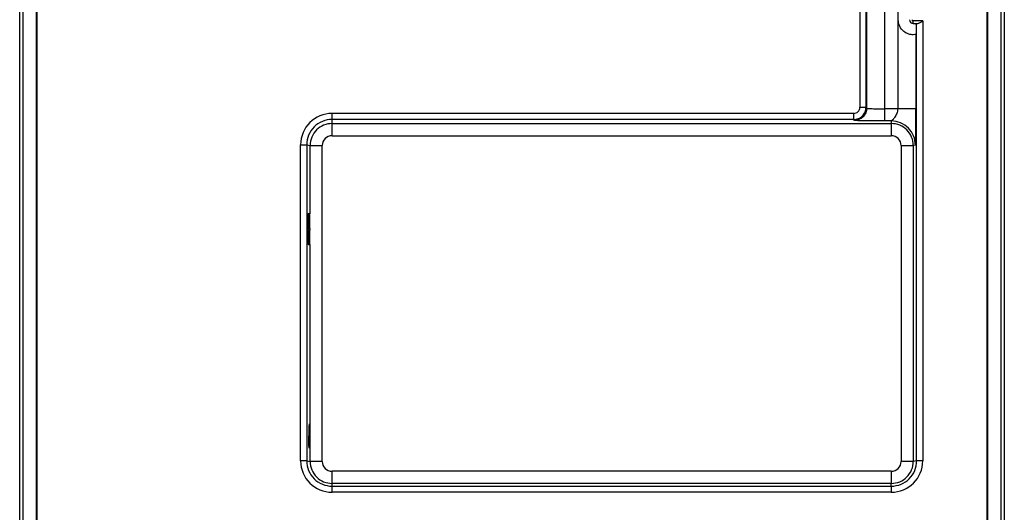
# Model space of a CAD drawing. Header units: inches. Extents: x 0 to 17, y 0 to 11.
# Tile 19 of 35: x 10.7 to 12.3, y 5.2 to 6. Entities that reach past the tile are written whole.
import ezdxf

# ---------------------------------------------------------------- set-up
doc = ezdxf.new("R2010")
doc.units = ezdxf.units.IN
doc.header["$LTSCALE"] = 0.935
doc.header["$MEASUREMENT"] = 0
doc.layers.get('0').update_dxf_attribs({"linetype": 'CONTINUOUS'})

msp = doc.modelspace()

# ---------------------------------------------------------------- linework, layer by layer
at = {"color": 6, "linetype": 'Continuous'}
for p, q in [((10.7004, 4.7186), (10.7004, 6.6637)), ((10.7061, 4.7188), (10.7061, 6.6636)), ((12.2938, 6.6636), (12.2938, 4.7188)), ((12.2995, 6.6637), (12.2995, 4.7186)), ((10.727, 6.6228), (10.727, 4.7596)), ((10.728, 4.7594), (10.728, 6.6225)), ((12.2719, 4.7594), (12.2719, 6.6225)), ((12.2729, 4.7596), (12.2729, 6.6228))]:
    msp.add_line(p, q, dxfattribs=at)
at = {"color": 7, "linetype": 'Continuous'}
for p, q in [((10.7289, 4.7629), (10.7289, 6.6222)), ((12.2709, 6.6222), (12.2709, 4.7629)), ((12.1056, 5.8429), (12.1056, 6.4173)), ((12.1264, 6.4166), (12.1264, 5.8429)), ((12.0649, 6.3518), (12.0649, 5.8453)), ((12.0748, 6.3477), (12.0748, 5.8453)), ((12.076, 5.8438), (12.076, 6.3296)), ((12.1273, 5.9874), (12.1273, 6.0348)), ((12.1671, 5.9857), (12.1516, 5.9857)), ((12.1516, 5.9817), (12.1516, 5.9857)), ((12.1516, 5.9817), (12.1593, 5.9817)), ((12.1516, 5.9813), (12.1551, 5.9812)), ((12.1551, 5.9812), (12.1569, 5.9812)), ((12.1572, 5.9816), (12.1569, 5.9812)), ((12.1572, 5.2709), (12.1572, 5.9816)), ((12.1671, 5.9857), (12.1671, 5.2709)), ((12.154, 5.9634), (12.1517, 5.9633)), ((12.156, 5.9636), (12.154, 5.9634)), ((12.156, 5.9636), (12.1569, 5.9642)), ((12.156, 5.9636), (12.156, 5.843)), ((12.0649, 5.8453), (12.0748, 5.8453)), ((12.0748, 5.8453), (12.076, 5.8438)), ((12.1264, 5.8429), (12.1056, 5.8429)), ((12.1056, 5.8231), (12.1056, 5.8429)), ((12.156, 5.843), (12.1264, 5.8429)), ((11.2077, 5.8255), (11.2077, 5.8354)), ((12.0551, 5.8354), (11.2077, 5.8354)), ((11.2077, 5.8189), (11.2077, 5.8255)), ((12.0551, 5.8255), (11.2077, 5.8255)), ((12.0551, 5.8255), (12.0551, 5.8354)), ((12.0563, 5.8241), (12.0551, 5.8255)), ((12.116, 5.8231), (12.1056, 5.8231)), ((12.116, 5.8231), (12.116, 5.8189)), ((11.2077, 5.7991), (11.2077, 5.8189)), ((11.2077, 5.8189), (12.116, 5.8189)), ((12.116, 5.8189), (12.116, 5.7991)), ((11.2077, 5.7991), (12.116, 5.7991)), ((11.1566, 5.2709), (11.1566, 5.7843)), ((11.1566, 5.7843), (11.1665, 5.7843)), ((11.1665, 5.7843), (11.1665, 5.2709)), ((11.1665, 5.7843), (11.172, 5.7833)), ((11.172, 5.6724), (11.172, 5.7833)), ((11.172, 5.7833), (11.1917, 5.7832)), ((11.1917, 5.2698), (11.1917, 5.7832)), ((12.132, 5.7832), (12.1517, 5.7833)), ((12.132, 5.7832), (12.132, 5.2698)), ((12.1552, 5.7839), (12.1517, 5.7833)), ((12.1517, 5.7833), (12.1517, 5.2698)), ((11.1712, 5.6724), (11.1692, 5.6728)), ((11.1688, 5.646), (11.1688, 5.6492)), ((11.1717, 5.6486), (11.1688, 5.6486)), ((11.1717, 5.6455), (11.1688, 5.6455)), ((11.1717, 5.6486), (11.1717, 5.6455)), ((11.1692, 5.6223), (11.1712, 5.6219)), ((11.172, 5.2698), (11.172, 5.6223)), ((11.1665, 5.2709), (11.1566, 5.2709)), ((11.1665, 5.2709), (11.172, 5.2698)), ((11.1917, 5.2698), (11.172, 5.2698)), ((12.1517, 5.2698), (12.132, 5.2698)), ((12.1572, 5.2709), (12.1517, 5.2698)), ((12.1671, 5.2709), (12.1572, 5.2709)), ((11.2077, 5.2342), (11.2077, 5.2538)), ((12.116, 5.2538), (11.2077, 5.2538)), ((12.116, 5.2538), (12.116, 5.2342)), ((11.2077, 5.2297), (11.2077, 5.2342)), ((12.116, 5.2342), (11.2077, 5.2342)), ((11.2077, 5.2198), (11.2077, 5.2297)), ((11.2077, 5.2297), (12.116, 5.2297)), ((12.116, 5.2297), (12.116, 5.2342)), ((12.116, 5.2297), (12.116, 5.2198)), ((12.116, 5.2198), (11.2077, 5.2198))]:
    msp.add_line(p, q, dxfattribs=at)
for centre, radius, start, end in [((11.2077, 5.7843), 0.0511, 90.0005, 179.9991), ((12.116, 5.7839), 0.0392, 0.0002, 90.0002), ((11.2077, 5.2709), 0.0511, 180.0008, 269.9995), ((12.116, 5.2709), 0.0511, 270.0005, 359.9991)]:
    msp.add_arc(centre, radius, start, end, dxfattribs=at)
for centre, major_axis, ratio, start_param, end_param in [((12.1517, 5.9877), (0.00462, -0.00436), 0.996592, -2.38666, -0.833627), ((11.1692, 5.6491), (0, 0.0237), 0.017493, -0.003349, 1.567447), ((11.1712, 5.6487), (0, 0.0237), 0.017493, -1.574146, -0.003349), ((11.1692, 5.646), (0, 0.0237), 0.017493, 1.567447, 3.138243), ((11.1712, 5.6456), (0, 0.0237), 0.017493, -3.144942, -1.574146)]:
    msp.add_ellipse(centre, major_axis=major_axis, ratio=ratio, start_param=start_param, end_param=end_param, dxfattribs=at)
for points, knots in [([(12.1517, 5.9633), (12.1493, 5.9633), (12.1437, 5.964), (12.1354, 5.9683), (12.1289, 5.9767), (12.1273, 5.9838), (12.1273, 5.9874)], [0, 0, 0, 0, 0.188474, 0.440956, 0.718905, 1, 1, 1, 1]), ([(12.1456, 5.9877), (12.1456, 5.9862), (12.1469, 5.983), (12.15, 5.9817), (12.1516, 5.9817)], [0, 0, 0, 0, 0.499778, 1, 1, 1, 1]), ([(12.1495, 5.9877), (12.1495, 5.9872), (12.15, 5.9861), (12.1511, 5.9857), (12.1516, 5.9857)], [0, 0, 0, 0, 0.499592, 1, 1, 1, 1]), ([(12.1593, 5.9817), (12.1599, 5.9817), (12.1611, 5.9822), (12.1638, 5.9835), (12.1657, 5.9848), (12.1671, 5.9857)], [0, 0, 0, 0, 0.201039, 0.44798, 1, 1, 1, 1]), ([(12.0551, 5.8255), (12.0576, 5.8255), (12.0628, 5.8266), (12.0694, 5.831), (12.0738, 5.8375), (12.0748, 5.8427), (12.0748, 5.8453)], [0, 0, 0, 0, 0.250034, 0.500006, 0.749974, 1, 1, 1, 1]), ([(12.0551, 5.8354), (12.0576, 5.8354), (12.0628, 5.8375), (12.0649, 5.8428), (12.0649, 5.8453)], [0, 0, 0, 0, 0.500001, 1, 1, 1, 1]), ([(12.076, 5.8438), (12.076, 5.8414), (12.075, 5.8362), (12.0706, 5.8295), (12.0639, 5.8251), (12.0588, 5.8241), (12.0563, 5.8241)], [0, 0, 0, 0, 0.24009, 0.499987, 0.759892, 1, 1, 1, 1]), ([(12.076, 5.8438), (12.0761, 5.8438), (12.0763, 5.8437), (12.0768, 5.8436), (12.0775, 5.8435), (12.079, 5.8434), (12.0815, 5.8433), (12.0851, 5.8431), (12.0896, 5.843), (12.0965, 5.8429), (12.1019, 5.8429), (12.1056, 5.8429)], [0, 0, 0, 0, 0.007118, 0.023153, 0.048241, 0.082253, 0.175664, 0.300026, 0.450594, 0.621811, 1, 1, 1, 1]), ([(12.1264, 5.8429), (12.1264, 5.8402), (12.1255, 5.8363), (12.1233, 5.8319), (12.1215, 5.829), (12.1197, 5.8267), (12.1183, 5.8251), (12.1172, 5.8241), (12.1166, 5.8236), (12.1163, 5.8233), (12.1161, 5.8231), (12.116, 5.8231)], [0, 0, 0, 0, 0.345165, 0.504801, 0.651017, 0.780785, 0.889487, 0.933221, 0.967627, 0.990699, 1, 1, 1, 1]), ([(12.1552, 5.7839), (12.1552, 5.7839), (12.1552, 5.7841), (12.1553, 5.7844), (12.1553, 5.7848), (12.1554, 5.7858), (12.1555, 5.7873), (12.1555, 5.7896), (12.1556, 5.7924), (12.1557, 5.7957), (12.1558, 5.7994), (12.1558, 5.8049), (12.1559, 5.8125), (12.156, 5.8222), (12.156, 5.8325), (12.156, 5.8395), (12.156, 5.843)], [0, 0, 0, 0, 0.001918, 0.006858, 0.014784, 0.025564, 0.055081, 0.094248, 0.142015, 0.197453, 0.25972, 0.328017, 0.479598, 0.646035, 0.821285, 1, 1, 1, 1]), ([(11.2077, 5.8255), (11.2023, 5.8255), (11.1915, 5.8234), (11.1778, 5.8142), (11.1686, 5.8005), (11.1665, 5.7897), (11.1665, 5.7843)], [0, 0, 0, 0, 0.250013, 0.499923, 0.749901, 1, 1, 1, 1]), ([(12.1056, 5.8231), (12.1025, 5.8231), (12.0962, 5.8231), (12.0872, 5.8231), (12.0788, 5.8232), (12.0715, 5.8233), (12.0661, 5.8235), (12.0625, 5.8236), (12.0604, 5.8237), (12.0588, 5.8238), (12.0575, 5.8238), (12.0568, 5.824), (12.0564, 5.824), (12.0563, 5.8241)], [0, 0, 0, 0, 0.192691, 0.378496, 0.549843, 0.700525, 0.824967, 0.875791, 0.918404, 0.95239, 0.97741, 0.993294, 1, 1, 1, 1]), ([(11.2077, 5.8189), (11.2031, 5.8189), (11.1937, 5.8171), (11.1818, 5.8091), (11.1739, 5.7973), (11.172, 5.7879), (11.172, 5.7833)], [0, 0, 0, 0, 0.250013, 0.499923, 0.749901, 1, 1, 1, 1]), ([(12.1517, 5.7833), (12.1517, 5.7879), (12.1499, 5.7973), (12.1419, 5.8091), (12.1301, 5.8171), (12.1207, 5.8189), (12.116, 5.8189)], [0, 0, 0, 0, 0.250011, 0.499921, 0.7499, 1, 1, 1, 1]), ([(11.2077, 5.7991), (11.2036, 5.7991), (11.1952, 5.7957), (11.1917, 5.7873), (11.1917, 5.7832)], [0, 0, 0, 0, 0.500001, 1, 1, 1, 1]), ([(12.132, 5.7832), (12.132, 5.7873), (12.1286, 5.7957), (12.1201, 5.7991), (12.116, 5.7991)], [0, 0, 0, 0, 0.499999, 1, 1, 1, 1]), ([(11.1704, 5.3309), (11.1704, 5.3309), (11.1704, 5.3307), (11.1703, 5.3305), (11.1703, 5.33), (11.1703, 5.329), (11.1702, 5.3273), (11.1702, 5.3249), (11.1701, 5.322), (11.1701, 5.3174), (11.1701, 5.3137), (11.1701, 5.3112)], [0, 0, 0, 0, 0.00512, 0.019597, 0.043437, 0.076494, 0.168815, 0.293087, 0.444453, 0.617217, 1, 1, 1, 1]), ([(11.1704, 5.3309), (11.1705, 5.3309), (11.1704, 5.3307), (11.1705, 5.3305), (11.1705, 5.3299), (11.1706, 5.329), (11.1706, 5.3273), (11.1707, 5.3249), (11.1707, 5.3219), (11.1708, 5.3173), (11.1708, 5.3136), (11.1708, 5.3111)], [0, 0, 0, 0, 0.00513, 0.019639, 0.043528, 0.076645, 0.169108, 0.293519, 0.444977, 0.617732, 1, 1, 1, 1]), ([(11.1704, 5.2914), (11.1704, 5.2914), (11.1704, 5.2916), (11.1703, 5.2918), (11.1703, 5.2923), (11.1703, 5.2933), (11.1702, 5.2949), (11.1702, 5.2974), (11.1701, 5.3003), (11.1701, 5.305), (11.1701, 5.3087), (11.1701, 5.3112)], [0, 0, 0, 0, 0.00513, 0.019639, 0.043529, 0.076646, 0.169109, 0.29352, 0.444978, 0.617733, 1, 1, 1, 1]), ([(11.1704, 5.2914), (11.1705, 5.2914), (11.1705, 5.2916), (11.1705, 5.2918), (11.1705, 5.2923), (11.1706, 5.2933), (11.1706, 5.2949), (11.1707, 5.2973), (11.1707, 5.3003), (11.1708, 5.3049), (11.1708, 5.3085), (11.1708, 5.3111)], [0, 0, 0, 0, 0.005119, 0.019596, 0.043436, 0.076492, 0.168814, 0.293086, 0.444453, 0.617218, 1, 1, 1, 1]), ([(11.1665, 5.2709), (11.1665, 5.2655), (11.1686, 5.2547), (11.1778, 5.241), (11.1915, 5.2318), (11.2023, 5.2297), (11.2077, 5.2297)], [0, 0, 0, 0, 0.250011, 0.499921, 0.7499, 1, 1, 1, 1]), ([(11.172, 5.2698), (11.172, 5.2652), (11.1739, 5.2558), (11.1818, 5.244), (11.1937, 5.236), (11.2031, 5.2342), (11.2077, 5.2342)], [0, 0, 0, 0, 0.250011, 0.499921, 0.7499, 1, 1, 1, 1]), ([(11.1917, 5.2698), (11.1917, 5.2657), (11.1952, 5.2572), (11.2036, 5.2538), (11.2077, 5.2538)], [0, 0, 0, 0, 0.499999, 1, 1, 1, 1]), ([(12.116, 5.2297), (12.1214, 5.2297), (12.1322, 5.2318), (12.1459, 5.241), (12.1551, 5.2547), (12.1572, 5.2655), (12.1572, 5.2709)], [0, 0, 0, 0, 0.250013, 0.499923, 0.749901, 1, 1, 1, 1]), ([(12.116, 5.2342), (12.1207, 5.2342), (12.1301, 5.236), (12.1419, 5.244), (12.1499, 5.2558), (12.1517, 5.2652), (12.1517, 5.2698)], [0, 0, 0, 0, 0.250013, 0.499923, 0.749901, 1, 1, 1, 1]), ([(12.116, 5.2538), (12.1201, 5.2538), (12.1286, 5.2572), (12.132, 5.2657), (12.132, 5.2698)], [0, 0, 0, 0, 0.500001, 1, 1, 1, 1])]:
    msp.add_open_spline(points, degree=3, knots=knots, dxfattribs=at)

doc.saveas('drawing.dxf')
